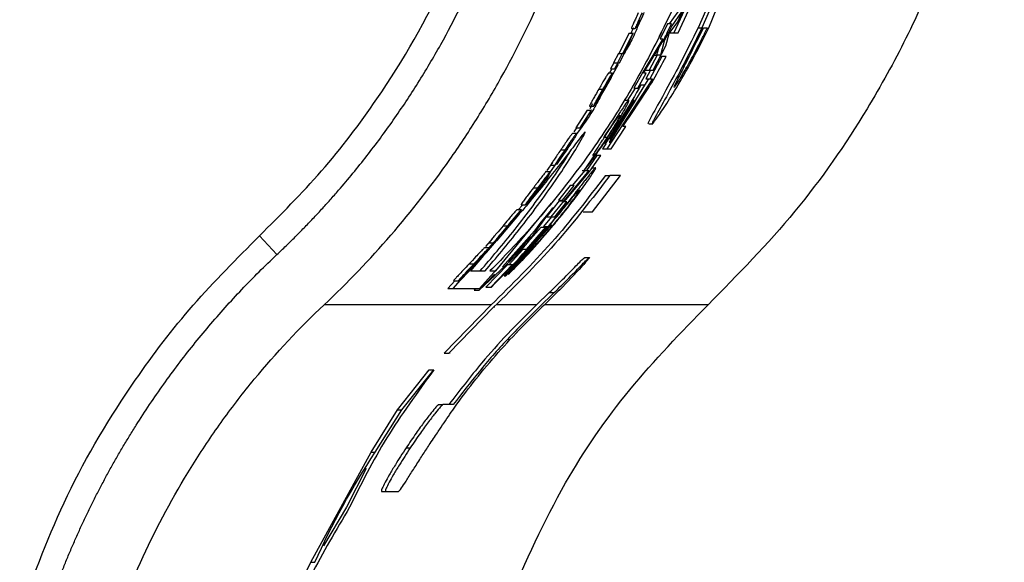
# Paper-space layout '1012-790 Hybird 2way' of a CAD drawing. Header units: millimetres. Extents: x 51 to 2966, y 67 to 3970.
# Tile 54 of 110: x 1154 to 1212, y 3254 to 3286. Entities that reach past the tile are written whole.
import ezdxf

# ---------------------------------------------------------------- set-up
doc = ezdxf.new("R2010")
doc.units = ezdxf.units.MM

psp = doc.layouts.new('1012-790 Hybird 2way')

# ---------------------------------------------------------------- linework, layer by layer
at = {"color": 7, "linetype": 'Continuous', "lineweight": 25}
for p, q in [((1195.317, 3288.788), (1193.793, 3285.324)), ((1195.533, 3288.788), (1194.015, 3285.324)), ((1194.405, 3285.324), (1195.656, 3288.348)), ((1192.609, 3285.667), (1193.26, 3287.102)), ((1192.606, 3286.235), (1192.118, 3285.541)), ((1192.826, 3286.235), (1192.267, 3285.438)), ((1192.984, 3286.325), (1192.376, 3285.034)), ((1192.627, 3285.034), (1193.236, 3286.325)), ((1192.005, 3285.541), (1191.584, 3284.674)), ((1192.267, 3285.438), (1191.828, 3284.538)), ((1192.238, 3285.541), (1192.005, 3285.541)), ((1192.116, 3284.977), (1192.609, 3285.667)), ((1192.188, 3285.438), (1192.267, 3285.438)), ((1189.78, 3285.005), (1189.189, 3283.834)), ((1190.003, 3285.005), (1189.414, 3283.834)), ((1189.474, 3283.763), (1190.023, 3285.005)), ((1189.78, 3285.005), (1190.003, 3285.005)), ((1190.032, 3285.32), (1189.891, 3285.005)), ((1189.922, 3285.275), (1190.144, 3285.275)), ((1190.023, 3285.005), (1190.003, 3285.005)), ((1191.924, 3284.267), (1192.116, 3284.977)), ((1192.154, 3285.034), (1192.376, 3285.034)), ((1192.376, 3285.034), (1192.627, 3285.034)), ((1193.793, 3285.324), (1194.015, 3285.324)), ((1194.109, 3285.324), (1194.331, 3285.324)), ((1189.769, 3284.49), (1189.435, 3283.834)), ((1189.475, 3283.834), (1189.769, 3284.49)), ((1191.737, 3284.674), (1190.583, 3282.751)), ((1190.621, 3282.679), (1191.798, 3284.634)), ((1191.182, 3282.852), (1191.924, 3284.267)), ((1191.584, 3284.674), (1191.737, 3284.674)), ((1191.828, 3284.538), (1191.597, 3283.72)), ((1191.74, 3284.538), (1191.828, 3284.538)), ((1189.164, 3283.834), (1188.879, 3283.293)), ((1189.389, 3283.834), (1189.105, 3283.293)), ((1189.164, 3283.834), (1189.389, 3283.834)), ((1189.227, 3283.293), (1189.474, 3283.763)), ((1189.414, 3283.834), (1189.389, 3283.834)), ((1189.435, 3283.834), (1189.475, 3283.834)), ((1191.41, 3283.72), (1190.949, 3282.852)), ((1191.678, 3283.651), (1190.982, 3282.361)), ((1191.247, 3283.72), (1191.41, 3283.72)), ((1191.482, 3284.109), (1191.371, 3283.72)), ((1191.597, 3283.72), (1191.41, 3283.72)), ((1191.601, 3283.651), (1191.678, 3283.651)), ((1191.929, 3283.651), (1191.678, 3283.651)), ((1188.904, 3283.293), (1188.71, 3282.933)), ((1189.151, 3283.192), (1188.72, 3282.412)), ((1188.879, 3283.293), (1189.105, 3283.293)), ((1189.131, 3283.293), (1188.937, 3282.933)), ((1188.958, 3282.933), (1189.151, 3283.293)), ((1189.105, 3283.293), (1189.131, 3283.293)), ((1189.151, 3283.293), (1189.227, 3283.293)), ((1188.524, 3282.168), (1188.821, 3282.708)), ((1188.823, 3282.663), (1188.571, 3282.214)), ((1188.593, 3282.708), (1188.821, 3282.708)), ((1188.78, 3282.933), (1188.63, 3282.663)), ((1188.71, 3282.933), (1188.937, 3282.933)), ((1188.796, 3282.663), (1188.823, 3282.663)), ((1188.937, 3282.933), (1188.958, 3282.933)), ((1190.583, 3282.751), (1190.057, 3281.812)), ((1190.291, 3281.812), (1190.776, 3282.679)), ((1190.776, 3282.679), (1190.621, 3282.679)), ((1190.721, 3282.852), (1190.949, 3282.852)), ((1191.019, 3282.852), (1190.753, 3282.361)), ((1190.949, 3282.852), (1191.182, 3282.852)), ((1188.484, 3281.983), (1187.858, 3280.907)), ((1187.878, 3280.907), (1188.735, 3282.393)), ((1188.464, 3281.983), (1188.484, 3281.983)), ((1188.517, 3282.079), (1188.484, 3281.983)), ((1188.55, 3282.214), (1188.571, 3282.214)), ((1188.674, 3278.69), (1190.7, 3281.985)), ((1191.144, 3282.361), (1189.397, 3279.694)), ((1190.388, 3281.985), (1190.467, 3281.985)), ((1190.7, 3281.985), (1190.467, 3281.985)), ((1190.915, 3282.361), (1190.668, 3281.985)), ((1190.753, 3282.361), (1190.982, 3282.361)), ((1190.982, 3282.361), (1191.144, 3282.361)), ((1188.024, 3281.757), (1188.255, 3281.757)), ((1188.291, 3281.787), (1188.337, 3281.787)), ((1190.129, 3281.812), (1189.7, 3281.118)), ((1190.057, 3281.812), (1190.291, 3281.812)), ((1187.661, 3280.907), (1187.505, 3280.624)), ((1187.858, 3280.907), (1187.878, 3280.907)), ((1188.423, 3278.603), (1190.004, 3281.118)), ((1190.158, 3281.118), (1188.635, 3278.69)), ((1190.067, 3281.118), (1188.659, 3278.863)), ((1189.536, 3281.118), (1189.768, 3281.118)), ((1190.004, 3281.118), (1190.067, 3281.118)), ((1190.104, 3281.118), (1190.158, 3281.118)), ((1187.34, 3280.547), (1186.692, 3279.511)), ((1187.575, 3280.547), (1186.929, 3279.511)), ((1187.34, 3280.547), (1187.575, 3280.547)), ((1187.485, 3280.772), (1187.719, 3280.772)), ((1187.598, 3280.547), (1187.575, 3280.547)), ((1189.397, 3279.694), (1188.486, 3278.304)), ((1190.92, 3279.746), (1191.157, 3279.746)), ((1186.514, 3279.196), (1186.752, 3279.196)), ((1186.731, 3279.511), (1186.573, 3279.284)), ((1186.692, 3279.511), (1186.929, 3279.511)), ((1186.929, 3279.511), (1186.953, 3279.511)), ((1188.738, 3278.304), (1189.585, 3279.595)), ((1189.585, 3279.595), (1189.42, 3279.595)), ((1188.428, 3278.582), (1188.245, 3278.304)), ((1188.357, 3278.978), (1188.518, 3278.978)), ((1188.383, 3278.603), (1188.423, 3278.603)), ((1188.635, 3278.69), (1188.674, 3278.69)), ((1188.659, 3278.863), (1188.695, 3278.863)), ((1185.938, 3277.935), (1185.565, 3277.395)), ((1185.813, 3278.237), (1186.055, 3278.237)), ((1186.066, 3278.252), (1186.127, 3278.252)), ((1188.245, 3278.304), (1188.486, 3278.304)), ((1188.486, 3278.304), (1188.738, 3278.304)), ((1185.338, 3277.507), (1185.012, 3277.038)), ((1185.476, 3277.35), (1185.033, 3276.71)), ((1185.235, 3277.35), (1185.481, 3277.35)), ((1187.76, 3277.909), (1187.161, 3277.042)), ((1187.913, 3277.909), (1187.302, 3277.042)), ((1187.509, 3277.005), (1188.146, 3277.909)), ((1187.687, 3277.909), (1187.76, 3277.909)), ((1188.146, 3277.909), (1187.913, 3277.909)), ((1184.824, 3276.449), (1185.216, 3276.989)), ((1185.21, 3276.944), (1184.879, 3276.495)), ((1184.969, 3276.989), (1185.216, 3276.989)), ((1185.075, 3276.674), (1185.21, 3276.944)), ((1185.183, 3276.944), (1185.21, 3276.944)), ((1187.454, 3277.042), (1185.986, 3275.286)), ((1186.012, 3275.221), (1187.509, 3277.005)), ((1187.208, 3277.042), (1186.479, 3276.175)), ((1187.061, 3277.042), (1187.161, 3277.042)), ((1187.161, 3277.042), (1187.302, 3277.042)), ((1187.302, 3277.042), (1187.454, 3277.042)), ((1187.645, 3277.198), (1187.844, 3277.198)), ((1184.751, 3276.264), (1183.928, 3275.188)), ((1183.949, 3275.188), (1185.075, 3276.674)), ((1184.731, 3276.264), (1184.751, 3276.264)), ((1184.801, 3276.36), (1184.751, 3276.264)), ((1184.858, 3276.495), (1184.879, 3276.495)), ((1187.658, 3274.631), (1189.276, 3276.74)), ((1188.409, 3276.74), (1188.657, 3276.74)), ((1189.276, 3276.74), (1188.657, 3276.74)), ((1184.559, 3275.893), (1183.856, 3275.066)), ((1184.231, 3276.038), (1184.481, 3276.038)), ((1184.523, 3276.068), (1184.569, 3276.068)), ((1186.355, 3276.175), (1185.692, 3275.307)), ((1185.925, 3275.307), (1186.588, 3276.175)), ((1186.588, 3276.175), (1186.355, 3276.175)), ((1182.05, 3271.207), (1185.273, 3275.148)), ((1183.928, 3275.188), (1183.949, 3275.188)), ((1185.732, 3275.286), (1184.982, 3274.354)), ((1185.986, 3275.286), (1185.241, 3274.354)), ((1185.474, 3274.354), (1186.168, 3275.221)), ((1185.692, 3275.307), (1185.925, 3275.307)), ((1185.732, 3275.286), (1185.986, 3275.286)), ((1186.168, 3275.221), (1186.012, 3275.221)), ((1183.104, 3274.243), (1183.539, 3274.783)), ((1183.53, 3274.738), (1183.163, 3274.289)), ((1183.283, 3274.783), (1183.539, 3274.783)), ((1183.604, 3275.053), (1183.322, 3274.738)), ((1183.373, 3274.468), (1183.53, 3274.738)), ((1183.503, 3274.738), (1183.53, 3274.738)), ((1183.509, 3275.053), (1183.764, 3275.053)), ((1183.898, 3272.86), (1185.35, 3274.874)), ((1185.35, 3274.874), (1184.605, 3273.959)), ((1187.113, 3274.631), (1187.658, 3274.631)), ((1183.016, 3274.058), (1182.101, 3272.982)), ((1182.121, 3272.982), (1183.373, 3274.468)), ((1183.074, 3274.154), (1183.016, 3274.058)), ((1183.142, 3274.289), (1183.163, 3274.289)), ((1184.605, 3273.959), (1184.298, 3273.534)), ((1185.282, 3274.354), (1184.817, 3273.795)), ((1184.982, 3274.354), (1185.241, 3274.354)), ((1185.241, 3274.354), (1185.474, 3274.354)), ((1184.298, 3273.534), (1182.425, 3271.44)), ((1182.466, 3273.832), (1182.727, 3273.832)), ((1182.771, 3273.862), (1182.817, 3273.862)), ((1185.245, 3273.879), (1183.801, 3272.219)), ((1184.931, 3273.746), (1183.802, 3272.446)), ((1184.669, 3273.746), (1183.913, 3272.882)), ((1183.974, 3272.418), (1185.287, 3273.879)), ((1184.669, 3273.746), (1184.931, 3273.746)), ((1184.817, 3273.795), (1185.079, 3273.795)), ((1184.971, 3273.746), (1184.931, 3273.746)), ((1185.287, 3273.879), (1185.245, 3273.879)), ((1168.317, 3273.24), (1169.334, 3272.159)), ((1181.858, 3273.1), (1181.442, 3272.636)), ((1182.291, 3273.229), (1181.475, 3272.271)), ((1181.947, 3272.897), (1181.621, 3272.531)), ((1181.658, 3272.847), (1181.925, 3272.847)), ((1182.101, 3272.982), (1182.121, 3272.982)), ((1184.06, 3273.21), (1182.769, 3271.767)), ((1183.239, 3272.123), (1183.898, 3272.86)), ((1183.514, 3272.489), (1184.06, 3273.21)), ((1180.086, 3270.775), (1181.481, 3272.261)), ((1181.191, 3272.036), (1181.676, 3272.577)), ((1181.662, 3272.531), (1181.254, 3272.083)), ((1181.408, 3272.577), (1181.676, 3272.577)), ((1181.481, 3272.261), (1181.662, 3272.531)), ((1181.635, 3272.531), (1181.662, 3272.531)), ((1182.635, 3270.928), (1183.795, 3272.219)), ((1182.769, 3271.767), (1183.514, 3272.489)), ((1183.961, 3272.311), (1182.769, 3271.021)), ((1183.608, 3272.446), (1182.814, 3271.578)), ((1183.415, 3272.489), (1183.514, 3272.489)), ((1183.527, 3272.446), (1183.608, 3272.446)), ((1183.755, 3272.7), (1183.533, 3272.446)), ((1183.802, 3272.446), (1183.608, 3272.446)), ((1183.801, 3272.219), (1183.768, 3272.219)), ((1181.086, 3271.851), (1180.066, 3270.775)), ((1181.328, 3272.098), (1180.569, 3271.207)), ((1180.802, 3271.656), (1180.868, 3271.656)), ((1181.071, 3270.104), (1183.239, 3272.123)), ((1181.153, 3271.948), (1181.086, 3271.851)), ((1181.233, 3272.083), (1181.254, 3272.083)), ((1187.203, 3271.989), (1187.475, 3271.989)), ((1180.502, 3271.625), (1180.776, 3271.625)), ((1180.569, 3271.207), (1181.417, 3271.207)), ((1181.092, 3270.191), (1182.108, 3271.314)), ((1182.733, 3271.578), (1181.466, 3270.278)), ((1181.702, 3271.207), (1182.05, 3271.207)), ((1183.007, 3271.578), (1181.75, 3270.278)), ((1182.654, 3271.578), (1182.814, 3271.578)), ((1182.814, 3271.578), (1183.007, 3271.578)), ((1179.658, 3270.64), (1179.256, 3270.191)), ((1180.268, 3271.009), (1179.54, 3270.191)), ((1179.595, 3270.64), (1179.876, 3270.64)), ((1180.066, 3270.775), (1180.086, 3270.775)), ((1181.968, 3271.015), (1181.071, 3270.104)), ((1182.534, 3270.928), (1182.635, 3270.928)), ((1179.256, 3270.191), (1179.54, 3270.191)), ((1179.54, 3270.191), (1181.092, 3270.191)), ((1180.872, 3270.191), (1180.786, 3270.104)), ((1180.786, 3270.104), (1181.071, 3270.104)), ((1181.466, 3270.278), (1181.75, 3270.278)), ((1181.75, 3270.278), (1181.789, 3270.278)), ((1184.415, 3269.245), (1185.149, 3269.952)), ((1184.554, 3269.099), (1185.435, 3269.952)), ((1185.149, 3269.952), (1185.435, 3269.952)), ((1181.777, 3269.245), (1172.074, 3269.245)), ((1179.041, 3266.449), (1181.777, 3269.245)), ((1179.311, 3266.449), (1181.914, 3269.099)), ((1181.988, 3269.099), (1181.914, 3269.099)), ((1184.853, 3269.231), (1184.716, 3269.099)), ((1179.041, 3266.449), (1179.311, 3266.449)), ((1179.385, 3266.449), (1179.311, 3266.449)), ((1176.336, 3263.155), (1178.182, 3265.467)), ((1176.586, 3263.155), (1178.445, 3265.467)), ((1178.182, 3265.467), (1178.445, 3265.467)), ((1174.806, 3260.692), (1176.336, 3263.155)), ((1175.045, 3260.692), (1176.586, 3263.155)), ((1176.336, 3263.155), (1176.586, 3263.155)), ((1178.725, 3263.456), (1178.977, 3263.456)), ((1179.575, 3263.456), (1178.977, 3263.456)), ((1176.84, 3260.951), (1177.081, 3260.951)), ((1171.312, 3254.306), (1174.806, 3260.692)), ((1174.806, 3260.692), (1175.045, 3260.692)), ((1174.513, 3259.744), (1173.375, 3257.499)), ((1175.407, 3258.412), (1175.638, 3258.412)), ((1175.638, 3258.412), (1176.396, 3258.412)), ((1173.375, 3257.499), (1172.047, 3255.254)), ((1170.095, 3251.843), (1171.312, 3254.306)), ((1171.312, 3254.306), (1171.531, 3254.306))]:
    psp.add_line(p, q, dxfattribs=at)
at = {"color": 8, "linetype": 'Continuous', "lineweight": 25}
for p, q in [((1184.415, 3269.245), (1182.122, 3269.245)), ((1194.368, 3269.245), (1184.867, 3269.245))]:
    psp.add_line(p, q, dxfattribs=at)
at = {"color": 7, "linetype": 'Continuous', "lineweight": 25}
for points, knots in [([(1168.317, 3273.24), (1169.547, 3274.471), (1172.021, 3276.946), (1175.797, 3281.904), (1178.738, 3287.025), (1180.857, 3292.132), (1182.352, 3296.855), (1183.538, 3302.497), (1183.705, 3306.838), (1183.79, 3309.027)], [0, 0, 0, 0, 0.130144, 0.26178, 0.46544, 0.570317, 0.675196, 0.836166, 1, 1, 1, 1]), ([(1169.334, 3272.159), (1169.513, 3272.328), (1169.87, 3272.667), (1170.396, 3273.184), (1170.915, 3273.71), (1171.427, 3274.243), (1171.931, 3274.784), (1172.428, 3275.333), (1173.324, 3276.351), (1174.575, 3277.872), (1176.114, 3279.949), (1177.544, 3282.105), (1179.296, 3285.062), (1181.199, 3288.909), (1182.699, 3292.931), (1183.653, 3296.234), (1184.243, 3298.752), (1184.702, 3301.296), (1184.976, 3303.433), (1185.131, 3305.152), (1185.213, 3306.443), (1185.265, 3307.735), (1185.271, 3308.597), (1185.274, 3309.027)], [0, 0, 0, 0, 0.017873, 0.035749, 0.053633, 0.071528, 0.089437, 0.107365, 0.125316, 0.18793, 0.250404, 0.312996, 0.375761, 0.500001, 0.624256, 0.687015, 0.749628, 0.812078, 0.874693, 0.906085, 0.937419, 0.968718, 1, 1, 1, 1]), ([(1172.074, 3269.245), (1173.433, 3270.522), (1174.729, 3271.873), (1177.166, 3274.688), (1178.309, 3276.152), (1179.911, 3278.436), (1180.425, 3279.212), (1181.417, 3280.792), (1181.893, 3281.596), (1183.251, 3284.028), (1184.068, 3285.685), (1185.529, 3289.068), (1186.172, 3290.794), (1187.008, 3293.434), (1187.265, 3294.323), (1187.734, 3296.118), (1187.947, 3297.025), (1188.516, 3299.767), (1188.799, 3301.606), (1189.178, 3305.302), (1189.274, 3307.159), (1189.274, 3309.027)], [0, 0, 0, 0, 0.125, 0.125, 0.25, 0.25, 0.3125, 0.3125, 0.375, 0.375, 0.5, 0.5, 0.625, 0.625, 0.6875, 0.6875, 0.75, 0.75, 0.875, 0.875, 1, 1, 1, 1]), ([(1191.535, 3284.814), (1191.917, 3285.572), (1193.001, 3287.727), (1194.393, 3291.459), (1195.885, 3296.55), (1196.994, 3302.423), (1197.149, 3306.815), (1197.226, 3309.027)], [0, 0, 0, 0, 0.101476, 0.288288, 0.475103, 0.735649, 1, 1, 1, 1]), ([(1211.568, 3309.027), (1211.51, 3307.13), (1211.395, 3303.313), (1210.529, 3298.04), (1209.304, 3293.247), (1207.798, 3288.914), (1205.915, 3284.682), (1203.231, 3279.833), (1199.539, 3274.504), (1196.102, 3271.008), (1194.368, 3269.245)], [0, 0, 0, 0, 0.127758, 0.256927, 0.358798, 0.460669, 0.565498, 0.670329, 0.833667, 1, 1, 1, 1]), ([(1190.315, 3286.185), (1190.258, 3286.061), (1190.159, 3285.846), (1190.037, 3285.576), (1189.961, 3285.399), (1189.919, 3285.292), (1189.921, 3285.28), (1189.922, 3285.275)], [0, 0, 0, 0, 0.2485957, 0.4335281, 0.6186935, 0.8067518, 1, 1, 1, 1]), ([(1190.535, 3286.185), (1190.478, 3286.061), (1190.379, 3285.845), (1190.259, 3285.576), (1190.182, 3285.399), (1190.141, 3285.292), (1190.143, 3285.28), (1190.144, 3285.275)], [0, 0, 0, 0, 0.248691, 0.43355, 0.618611, 0.806727, 1, 1, 1, 1]), ([(1190.22, 3285.32), (1190.228, 3285.329), (1190.245, 3285.346), (1190.327, 3285.498), (1190.434, 3285.711), (1190.551, 3285.954), (1190.626, 3286.116), (1190.662, 3286.196)], [0, 0, 0, 0, 0.218083, 0.437595, 0.638688, 0.822092, 1, 1, 1, 1]), ([(1190.36, 3285.565), (1190.227, 3285.248), (1189.978, 3284.653), (1189.656, 3284.095), (1189.505, 3283.835)], [0, 0, 0, 0, 0.533931, 1, 1, 1, 1]), ([(1190.144, 3285.275), (1190.152, 3285.283), (1190.166, 3285.297), (1190.239, 3285.428), (1190.32, 3285.589), (1190.379, 3285.709), (1190.404, 3285.759)], [0, 0, 0, 0, 0.342888, 0.585392, 0.827956, 1, 1, 1, 1]), ([(1190.404, 3285.759), (1190.362, 3285.666), (1190.291, 3285.508), (1190.232, 3285.367), (1190.217, 3285.323), (1190.22, 3285.32), (1190.22, 3285.32)], [0, 0, 0, 0, 0.378846, 0.639494, 0.900296, 1, 1, 1, 1]), ([(1191.66, 3285.035), (1191.083, 3283.925), (1189.906, 3281.659), (1187.787, 3278.377), (1185.428, 3275.243), (1183.34, 3272.868), (1182.106, 3271.616), (1181.702, 3271.207)], [0, 0, 0, 0, 0.18844, 0.384416, 0.628197, 0.878398, 1, 1, 1, 1]), ([(1193.793, 3285.324), (1193.451, 3284.63), (1192.765, 3283.242), (1191.783, 3281.439), (1191.11, 3280.235), (1190.834, 3279.717), (1190.905, 3279.784), (1190.92, 3279.799)], [0, 0, 0, 0, 0.249229, 0.498703, 0.737418, 0.943274, 1, 1, 1, 1]), ([(1194.015, 3285.324), (1193.674, 3284.63), (1192.992, 3283.242), (1192.021, 3281.451), (1191.327, 3280.207), (1191.062, 3279.684), (1191.183, 3279.779), (1191.585, 3280.333), (1192.232, 3281.327), (1193.106, 3282.795), (1193.872, 3284.227), (1194.302, 3285.112), (1194.405, 3285.324)], [0, 0, 0, 0, 0.123661, 0.247444, 0.365929, 0.46825, 0.556468, 0.64208, 0.735219, 0.841862, 0.962125, 1, 1, 1, 1]), ([(1194.089, 3285.324), (1193.881, 3284.896), (1193.466, 3284.041), (1192.896, 3282.922), (1192.516, 3282.172), (1192.361, 3281.843), (1192.402, 3281.882), (1192.411, 3281.892)], [0, 0, 0, 0, 0.2475953, 0.4955665, 0.7300062, 0.9351236, 1, 1, 1, 1]), ([(1192.451, 3281.921), (1192.482, 3281.962), (1192.523, 3282.022), (1192.623, 3282.175), (1192.682, 3282.269), (1192.814, 3282.484), (1192.887, 3282.605), (1193.043, 3282.873), (1193.127, 3283.019), (1193.3, 3283.326), (1193.39, 3283.488), (1193.574, 3283.829), (1193.669, 3284.007), (1193.858, 3284.369), (1193.952, 3284.555), (1194.142, 3284.935), (1194.238, 3285.129), (1194.331, 3285.324)], [0, 0, 0, 0, 0.125, 0.125, 0.25, 0.25, 0.375, 0.375, 0.5, 0.5, 0.625, 0.625, 0.75, 0.75, 0.875, 0.875, 1, 1, 1, 1]), ([(1193.546, 3284.214), (1193.67, 3284.45), (1193.86, 3284.809), (1194.046, 3285.193), (1194.109, 3285.324)], [0, 0, 0, 0, 0.65792, 1, 1, 1, 1]), ([(1188.593, 3282.708), (1188.572, 3282.68), (1188.537, 3282.632), (1188.411, 3282.424), (1188.266, 3282.176), (1188.131, 3281.942), (1188.048, 3281.799), (1188.024, 3281.757)], [0, 0, 0, 0, 0.285125, 0.487606, 0.689449, 0.908587, 1, 1, 1, 1]), ([(1188.821, 3282.708), (1188.8, 3282.68), (1188.765, 3282.632), (1188.64, 3282.424), (1188.496, 3282.176), (1188.361, 3281.942), (1188.279, 3281.799), (1188.255, 3281.757)], [0, 0, 0, 0, 0.285313, 0.48784, 0.68973, 0.908737, 1, 1, 1, 1]), ([(1188.28, 3281.767), (1188.303, 3281.807), (1188.353, 3281.894), (1188.419, 3282.006), (1188.477, 3282.101), (1188.51, 3282.151), (1188.52, 3282.163), (1188.524, 3282.168)], [0, 0, 0, 0, 0.184701, 0.399159, 0.609938, 0.844521, 1, 1, 1, 1]), ([(1188.297, 3281.685), (1188.324, 3281.732), (1188.376, 3281.823), (1188.45, 3281.957), (1188.495, 3282.038), (1188.517, 3282.079)], [0, 0, 0, 0, 0.338945, 0.66461, 1, 1, 1, 1]), ([(1188.571, 3282.214), (1188.542, 3282.158), (1188.495, 3282.071), (1188.411, 3281.918), (1188.362, 3281.832), (1188.337, 3281.787)], [0, 0, 0, 0, 0.458437, 0.721079, 1, 1, 1, 1]), ([(1188.143, 3281.366), (1187.993, 3281.081), (1187.591, 3280.318), (1187.077, 3279.626), (1186.755, 3279.192)], [0, 0, 0, 0, 0.3745414, 1, 1, 1, 1]), ([(1188.024, 3281.757), (1187.961, 3281.647), (1187.845, 3281.447), (1187.694, 3281.181), (1187.576, 3280.967), (1187.49, 3280.803), (1187.487, 3280.782), (1187.485, 3280.772)], [0, 0, 0, 0, 0.2038715, 0.3707053, 0.5375335, 0.7849808, 1, 1, 1, 1]), ([(1188.255, 3281.757), (1188.192, 3281.647), (1188.077, 3281.446), (1187.927, 3281.181), (1187.809, 3280.967), (1187.723, 3280.803), (1187.72, 3280.782), (1187.719, 3280.772)], [0, 0, 0, 0, 0.203988, 0.37065, 0.537276, 0.784995, 1, 1, 1, 1]), ([(1187.936, 3281.083), (1187.985, 3281.162), (1188.085, 3281.323), (1188.217, 3281.547), (1188.287, 3281.668), (1188.297, 3281.685)], [0, 0, 0, 0, 0.449078, 0.9231, 1, 1, 1, 1]), ([(1188.066, 3281.357), (1188.064, 3281.361), (1188.062, 3281.367), (1188.101, 3281.445), (1188.156, 3281.549), (1188.22, 3281.663), (1188.261, 3281.735), (1188.28, 3281.767)], [0, 0, 0, 0, 0.33271, 0.530656, 0.729939, 0.877727, 1, 1, 1, 1]), ([(1188.337, 3281.787), (1188.308, 3281.737), (1188.254, 3281.643), (1188.18, 3281.521), (1188.124, 3281.432), (1188.08, 3281.367), (1188.071, 3281.361), (1188.066, 3281.357)], [0, 0, 0, 0, 0.18686, 0.356015, 0.524728, 0.698364, 1, 1, 1, 1]), ([(1187.719, 3280.772), (1187.724, 3280.775), (1187.736, 3280.783), (1187.802, 3280.873), (1187.894, 3281.017), (1187.936, 3281.083)], [0, 0, 0, 0, 0.244334, 0.651356, 1, 1, 1, 1]), ([(1189.768, 3281.118), (1189.757, 3281.112), (1189.735, 3281.102), (1189.627, 3280.969), (1189.46, 3280.725), (1189.303, 3280.489), (1189.286, 3280.463)], [0, 0, 0, 0, 0.246258, 0.493031, 0.945216, 1, 1, 1, 1]), ([(1189.464, 3280.458), (1189.527, 3280.572), (1189.7, 3280.888), (1189.785, 3281.089), (1189.773, 3281.109), (1189.768, 3281.118)], [0, 0, 0, 0, 0.249432, 0.692873, 1, 1, 1, 1]), ([(1189.286, 3280.463), (1189.167, 3280.282), (1188.94, 3279.934), (1188.573, 3279.369), (1188.371, 3279.06), (1188.32, 3278.981)], [0, 0, 0, 0, 0.447451, 0.858697, 1, 1, 1, 1]), ([(1188.386, 3279.022), (1188.47, 3279.151), (1188.632, 3279.398), (1188.842, 3279.716), (1189.024, 3279.986), (1189.196, 3280.225), (1189.227, 3280.24), (1189.248, 3280.251)], [0, 0, 0, 0, 0.148379, 0.283135, 0.417301, 0.606492, 1, 1, 1, 1]), ([(1188.516, 3278.916), (1188.664, 3279.143), (1188.937, 3279.566), (1189.264, 3280.105), (1189.403, 3280.35), (1189.464, 3280.458)], [0, 0, 0, 0, 0.3924245, 0.7300557, 1, 1, 1, 1]), ([(1189.248, 3280.251), (1189.252, 3280.244), (1189.261, 3280.232), (1189.207, 3280.108), (1189.059, 3279.844), (1188.868, 3279.525), (1188.672, 3279.214), (1188.554, 3279.033), (1188.518, 3278.978)], [0, 0, 0, 0, 0.2392212, 0.4798606, 0.6335958, 0.787462, 0.9357866, 1, 1, 1, 1]), ([(1187.064, 3279.081), (1186.861, 3278.816), (1186.433, 3278.257), (1185.594, 3277.167), (1184.905, 3276.318), (1184.559, 3275.893)], [0, 0, 0, 0, 0.31007, 0.653934, 1, 1, 1, 1]), ([(1186.514, 3279.196), (1186.504, 3279.191), (1186.485, 3279.182), (1186.406, 3279.087), (1186.259, 3278.883), (1186.081, 3278.627), (1185.92, 3278.394), (1185.832, 3278.264), (1185.813, 3278.237)], [0, 0, 0, 0, 0.23579, 0.473085, 0.636649, 0.800318, 0.957879, 1, 1, 1, 1]), ([(1186.752, 3279.196), (1186.743, 3279.191), (1186.724, 3279.182), (1186.645, 3279.087), (1186.498, 3278.883), (1186.321, 3278.628), (1186.162, 3278.394), (1186.074, 3278.264), (1186.055, 3278.237)], [0, 0, 0, 0, 0.235929, 0.473367, 0.636883, 0.800502, 0.957934, 1, 1, 1, 1]), ([(1186.141, 3278.182), (1186.214, 3278.291), (1186.354, 3278.499), (1186.528, 3278.771), (1186.658, 3278.982), (1186.754, 3279.156), (1186.763, 3279.193), (1186.753, 3279.195), (1186.752, 3279.196)], [0, 0, 0, 0, 0.162713, 0.30811, 0.453003, 0.613684, 0.94785, 1, 1, 1, 1]), ([(1187.082, 3278.943), (1187.15, 3279.073), (1187.288, 3279.333), (1187.194, 3279.246), (1187.083, 3279.105), (1187.064, 3279.081)], [0, 0, 0, 0, 0.451611, 0.903457, 1, 1, 1, 1]), ([(1181.417, 3271.207), (1182.059, 3271.962), (1183.295, 3273.416), (1185.212, 3275.983), (1186.467, 3277.887), (1186.876, 3278.588), (1187.082, 3278.943)], [0, 0, 0, 0, 0.350005, 0.673897, 0.835332, 1, 1, 1, 1]), ([(1186.348, 3278.61), (1186.341, 3278.606), (1186.33, 3278.598), (1186.262, 3278.507), (1186.187, 3278.401), (1186.117, 3278.299), (1186.08, 3278.245), (1186.068, 3278.228)], [0, 0, 0, 0, 0.349953, 0.563987, 0.778597, 0.927655, 1, 1, 1, 1]), ([(1186.085, 3278.162), (1186.13, 3278.229), (1186.219, 3278.361), (1186.331, 3278.534), (1186.383, 3278.617), (1186.407, 3278.655)], [0, 0, 0, 0, 0.351977, 0.703082, 1, 1, 1, 1]), ([(1186.127, 3278.252), (1186.158, 3278.299), (1186.219, 3278.389), (1186.287, 3278.495), (1186.334, 3278.573), (1186.351, 3278.606), (1186.349, 3278.609), (1186.348, 3278.61)], [0, 0, 0, 0, 0.210055, 0.403508, 0.575158, 0.820745, 1, 1, 1, 1]), ([(1186.407, 3278.655), (1186.406, 3278.649), (1186.405, 3278.638), (1186.388, 3278.599), (1186.353, 3278.536), (1186.296, 3278.445), (1186.234, 3278.348), (1186.185, 3278.275), (1186.159, 3278.237), (1186.156, 3278.232)], [0, 0, 0, 0, 0.241395, 0.483162, 0.65455, 0.781873, 0.883946, 0.985979, 1, 1, 1, 1]), ([(1187.6, 3277.596), (1187.719, 3277.76), (1187.97, 3278.104), (1188.306, 3278.597), (1188.488, 3278.873), (1188.516, 3278.916)], [0, 0, 0, 0, 0.433836, 0.911357, 1, 1, 1, 1]), ([(1187.687, 3277.909), (1187.704, 3277.942), (1187.739, 3278.008), (1187.847, 3278.188), (1188.019, 3278.459), (1188.208, 3278.749), (1188.335, 3278.943), (1188.386, 3279.022)], [0, 0, 0, 0, 0.233971, 0.469457, 0.667384, 0.865874, 1, 1, 1, 1]), ([(1188.518, 3278.978), (1188.424, 3278.837), (1188.239, 3278.559), (1188.004, 3278.225), (1187.841, 3278.005), (1187.787, 3277.941), (1187.76, 3277.909)], [0, 0, 0, 0, 0.269218, 0.532566, 0.764014, 1, 1, 1, 1]), ([(1181.14, 3271.207), (1181.788, 3271.963), (1183.037, 3273.421), (1184.944, 3275.963), (1186.044, 3277.608), (1186.337, 3278.101), (1186.418, 3278.238)], [0, 0, 0, 0, 0.389835, 0.751007, 0.931025, 1, 1, 1, 1]), ([(1185.813, 3278.237), (1185.744, 3278.136), (1185.612, 3277.942), (1185.438, 3277.684), (1185.31, 3277.489), (1185.235, 3277.368), (1185.235, 3277.356), (1185.235, 3277.35)], [0, 0, 0, 0, 0.205197, 0.395773, 0.585962, 0.775854, 1, 1, 1, 1]), ([(1186.055, 3278.237), (1185.987, 3278.136), (1185.855, 3277.941), (1185.682, 3277.684), (1185.554, 3277.489), (1185.48, 3277.368), (1185.481, 3277.356), (1185.481, 3277.35)], [0, 0, 0, 0, 0.205358, 0.395691, 0.585601, 0.775516, 1, 1, 1, 1]), ([(1185.481, 3277.35), (1185.484, 3277.35), (1185.488, 3277.353), (1185.504, 3277.369), (1185.515, 3277.381), (1185.557, 3277.43), (1185.601, 3277.486), (1185.684, 3277.598), (1185.715, 3277.638), (1185.78, 3277.727), (1185.815, 3277.776), (1185.888, 3277.879), (1185.926, 3277.933), (1186.005, 3278.046), (1186.045, 3278.104), (1186.085, 3278.162)], [0, 0, 0, 0, 0.125, 0.125, 0.25, 0.25, 0.5, 0.5, 0.625, 0.625, 0.75, 0.75, 0.875, 0.875, 1, 1, 1, 1]), ([(1185.565, 3277.395), (1185.593, 3277.427), (1185.638, 3277.478), (1185.789, 3277.68), (1185.943, 3277.895), (1186.066, 3278.072), (1186.132, 3278.17), (1186.141, 3278.182)], [0, 0, 0, 0, 0.346732, 0.54836, 0.749679, 0.968637, 1, 1, 1, 1]), ([(1186.068, 3278.228), (1186.038, 3278.184), (1185.982, 3278.101), (1185.918, 3278.003), (1185.871, 3277.928), (1185.854, 3277.895), (1185.856, 3277.892), (1185.857, 3277.89)], [0, 0, 0, 0, 0.194702, 0.370067, 0.528872, 0.773869, 1, 1, 1, 1]), ([(1185.857, 3277.89), (1185.861, 3277.892), (1185.869, 3277.896), (1185.903, 3277.937), (1185.965, 3278.019), (1186.035, 3278.119), (1186.093, 3278.203), (1186.123, 3278.247), (1186.127, 3278.252)], [0, 0, 0, 0, 0.237818, 0.477204, 0.645784, 0.814521, 0.977197, 1, 1, 1, 1]), ([(1186.156, 3278.232), (1186.127, 3278.19), (1186.079, 3278.119), (1186.02, 3278.038), (1185.975, 3277.977), (1185.951, 3277.947), (1185.941, 3277.938), (1185.938, 3277.935)], [0, 0, 0, 0, 0.249861, 0.416331, 0.582026, 0.865722, 1, 1, 1, 1]), ([(1187.161, 3277.042), (1187.204, 3277.091), (1187.289, 3277.19), (1187.453, 3277.399), (1187.572, 3277.559), (1187.6, 3277.596)], [0, 0, 0, 0, 0.433578, 0.869819, 1, 1, 1, 1]), ([(1184.969, 3276.989), (1184.96, 3276.98), (1184.95, 3276.969), (1184.921, 3276.936), (1184.903, 3276.915), (1184.838, 3276.835), (1184.78, 3276.76), (1184.642, 3276.58), (1184.564, 3276.477), (1184.442, 3276.317), (1184.4, 3276.262), (1184.316, 3276.151), (1184.273, 3276.094), (1184.231, 3276.038)], [0, 0, 0, 0, 0.125, 0.125, 0.25, 0.25, 0.5, 0.5, 0.75, 0.75, 0.875, 0.875, 1, 1, 1, 1]), ([(1185.216, 3276.989), (1185.19, 3276.961), (1185.146, 3276.912), (1184.987, 3276.707), (1184.803, 3276.465), (1184.627, 3276.232), (1184.516, 3276.084), (1184.481, 3276.038)], [0, 0, 0, 0, 0.272742, 0.471505, 0.669246, 0.896618, 1, 1, 1, 1]), ([(1187.844, 3277.198), (1187.838, 3277.196), (1187.831, 3277.193), (1187.807, 3277.172), (1187.791, 3277.157), (1187.732, 3277.093), (1187.674, 3277.025), (1187.534, 3276.854), (1187.45, 3276.75), (1187.298, 3276.557), (1187.241, 3276.485), (1187.123, 3276.335), (1187.06, 3276.254), (1186.929, 3276.087), (1186.861, 3276.001), (1186.719, 3275.819), (1186.644, 3275.725), (1186.416, 3275.436), (1186.259, 3275.238), (1185.935, 3274.834), (1185.767, 3274.627), (1185.511, 3274.315), (1185.425, 3274.211), (1185.253, 3274.003), (1185.166, 3273.899), (1185.079, 3273.795)], [0, 0, 0, 0, 0.0625, 0.0625, 0.125, 0.125, 0.25, 0.25, 0.375, 0.375, 0.4375, 0.4375, 0.5, 0.5, 0.5625, 0.5625, 0.625, 0.625, 0.75, 0.75, 0.875, 0.875, 0.9375, 0.9375, 1, 1, 1, 1]), ([(1186.679, 3275.475), (1186.898, 3275.772), (1187.34, 3276.368), (1187.722, 3276.945), (1187.854, 3277.175), (1187.847, 3277.192), (1187.844, 3277.198)], [0, 0, 0, 0, 0.299011, 0.600939, 0.858397, 1, 1, 1, 1]), ([(1188.409, 3276.74), (1187.394, 3275.421), (1185.355, 3272.77), (1182.973, 3270.423), (1181.777, 3269.245)], [0, 0, 0, 0, 0.497902, 1, 1, 1, 1]), ([(1188.657, 3276.74), (1187.627, 3275.394), (1185.557, 3272.69), (1183.132, 3270.299), (1181.914, 3269.099)], [0, 0, 0, 0, 0.497837, 1, 1, 1, 1]), ([(1184.508, 3276.049), (1184.547, 3276.099), (1184.621, 3276.198), (1184.717, 3276.321), (1184.787, 3276.409), (1184.814, 3276.438), (1184.823, 3276.447), (1184.824, 3276.449)], [0, 0, 0, 0, 0.24544, 0.4747, 0.718259, 0.943369, 1, 1, 1, 1]), ([(1184.511, 3275.966), (1184.536, 3276), (1184.562, 3276.034), (1184.612, 3276.102), (1184.637, 3276.136), (1184.711, 3276.235), (1184.757, 3276.298), (1184.801, 3276.36)], [0, 0, 0, 0, 0.25, 0.25, 0.5, 0.5, 1, 1, 1, 1]), ([(1184.879, 3276.495), (1184.857, 3276.464), (1184.8, 3276.382), (1184.692, 3276.234), (1184.606, 3276.118), (1184.569, 3276.068)], [0, 0, 0, 0, 0.260925, 0.68634, 1, 1, 1, 1]), ([(1184.231, 3276.038), (1184.118, 3275.89), (1183.934, 3275.648), (1183.707, 3275.346), (1183.565, 3275.15), (1183.505, 3275.06), (1183.508, 3275.055), (1183.509, 3275.053)], [0, 0, 0, 0, 0.284558, 0.464006, 0.68847, 0.923337, 1, 1, 1, 1]), ([(1184.481, 3276.038), (1184.37, 3275.89), (1184.187, 3275.648), (1183.962, 3275.347), (1183.821, 3275.151), (1183.761, 3275.06), (1183.763, 3275.055), (1183.764, 3275.053)], [0, 0, 0, 0, 0.283529, 0.462617, 0.686307, 0.921219, 1, 1, 1, 1]), ([(1184.04, 3275.365), (1184.099, 3275.438), (1184.228, 3275.598), (1184.399, 3275.819), (1184.495, 3275.946), (1184.511, 3275.966)], [0, 0, 0, 0, 0.416423, 0.906858, 1, 1, 1, 1]), ([(1184.22, 3275.638), (1184.219, 3275.642), (1184.218, 3275.648), (1184.264, 3275.717), (1184.336, 3275.818), (1184.423, 3275.936), (1184.483, 3276.015), (1184.508, 3276.049)], [0, 0, 0, 0, 0.301513, 0.492769, 0.685204, 0.867755, 1, 1, 1, 1]), ([(1184.569, 3276.068), (1184.524, 3276.01), (1184.439, 3275.897), (1184.332, 3275.762), (1184.258, 3275.673), (1184.228, 3275.642), (1184.222, 3275.64), (1184.22, 3275.638)], [0, 0, 0, 0, 0.230067, 0.446406, 0.630165, 0.863736, 1, 1, 1, 1]), ([(1185.198, 3273.887), (1185.467, 3274.212), (1185.895, 3274.73), (1186.397, 3275.347), (1186.712, 3275.727), (1186.858, 3275.888), (1186.885, 3275.901), (1186.896, 3275.907)], [0, 0, 0, 0, 0.3003209, 0.4786718, 0.6580489, 0.8577509, 1, 1, 1, 1]), ([(1186.896, 3275.907), (1186.894, 3275.887), (1186.89, 3275.855), (1186.665, 3275.53), (1186.347, 3275.101), (1185.904, 3274.531), (1185.552, 3274.106), (1185.372, 3273.887)], [0, 0, 0, 0, 0.27007, 0.427871, 0.585748, 0.787002, 1, 1, 1, 1]), ([(1184.276, 3275.62), (1184.17, 3275.46), (1183.901, 3275.052), (1183.562, 3274.698), (1183.357, 3274.483)], [0, 0, 0, 0, 0.392277, 1, 1, 1, 1]), ([(1183.764, 3275.053), (1183.769, 3275.056), (1183.783, 3275.064), (1183.864, 3275.152), (1183.981, 3275.293), (1184.04, 3275.365)], [0, 0, 0, 0, 0.240048, 0.615191, 1, 1, 1, 1]), ([(1185.4, 3273.872), (1185.577, 3274.085), (1185.887, 3274.459), (1186.318, 3275.002), (1186.557, 3275.316), (1186.679, 3275.475)], [0, 0, 0, 0, 0.397121, 0.695569, 1, 1, 1, 1]), ([(1183.283, 3274.783), (1183.254, 3274.754), (1183.205, 3274.705), (1183.032, 3274.503), (1182.811, 3274.242), (1182.612, 3274.005), (1182.486, 3273.856), (1182.466, 3273.832)], [0, 0, 0, 0, 0.266341, 0.462749, 0.657996, 0.944782, 1, 1, 1, 1]), ([(1183.539, 3274.783), (1183.511, 3274.754), (1183.462, 3274.705), (1183.289, 3274.503), (1183.07, 3274.242), (1182.873, 3274.005), (1182.747, 3273.856), (1182.727, 3273.832)], [0, 0, 0, 0, 0.266717, 0.463297, 0.658707, 0.944664, 1, 1, 1, 1]), ([(1182.75, 3273.76), (1182.795, 3273.813), (1182.874, 3273.907), (1182.982, 3274.04), (1183.043, 3274.116), (1183.074, 3274.154)], [0, 0, 0, 0, 0.3923, 0.693105, 1, 1, 1, 1]), ([(1182.755, 3273.842), (1182.8, 3273.896), (1182.886, 3273.998), (1182.995, 3274.125), (1183.074, 3274.214), (1183.094, 3274.233), (1183.104, 3274.243)], [0, 0, 0, 0, 0.263929, 0.504345, 0.757103, 1, 1, 1, 1]), ([(1183.163, 3274.289), (1183.138, 3274.257), (1183.071, 3274.172), (1182.951, 3274.024), (1182.856, 3273.909), (1182.817, 3273.862)], [0, 0, 0, 0, 0.264114, 0.697293, 1, 1, 1, 1]), ([(1182.466, 3273.832), (1182.333, 3273.675), (1182.121, 3273.423), (1181.862, 3273.114), (1181.706, 3272.922), (1181.655, 3272.851), (1181.657, 3272.847), (1181.658, 3272.847)], [0, 0, 0, 0, 0.30563, 0.491575, 0.729781, 0.953648, 1, 1, 1, 1]), ([(1182.727, 3273.832), (1182.596, 3273.676), (1182.385, 3273.425), (1182.129, 3273.116), (1181.973, 3272.923), (1181.921, 3272.851), (1181.924, 3272.847), (1181.925, 3272.847)], [0, 0, 0, 0, 0.304265, 0.489807, 0.727553, 0.952065, 1, 1, 1, 1]), ([(1182.228, 3273.158), (1182.266, 3273.201), (1182.379, 3273.327), (1182.562, 3273.538), (1182.701, 3273.701), (1182.75, 3273.76)], [0, 0, 0, 0, 0.246509, 0.7301711, 1, 1, 1, 1]), ([(1182.817, 3273.862), (1182.765, 3273.801), (1182.675, 3273.693), (1182.56, 3273.562), (1182.479, 3273.474), (1182.442, 3273.437), (1182.435, 3273.434), (1182.431, 3273.432)], [0, 0, 0, 0, 0.246489, 0.433009, 0.620419, 0.834403, 1, 1, 1, 1]), ([(1182.431, 3273.432), (1182.431, 3273.435), (1182.43, 3273.441), (1182.479, 3273.506), (1182.557, 3273.603), (1182.654, 3273.721), (1182.723, 3273.804), (1182.755, 3273.842)], [0, 0, 0, 0, 0.2872467, 0.4745615, 0.662998, 0.8463411, 1, 1, 1, 1]), ([(1185.079, 3273.795), (1184.79, 3273.455), (1184.216, 3272.779), (1183.343, 3271.8), (1182.806, 3271.222), (1182.534, 3270.928)], [0, 0, 0, 0, 0.33297, 0.660618, 1, 1, 1, 1]), ([(1182.769, 3271.021), (1182.857, 3271.102), (1183.034, 3271.266), (1183.537, 3271.778), (1184.335, 3272.627), (1184.972, 3273.371), (1185.4, 3273.872)], [0, 0, 0, 0, 0.193806, 0.387952, 0.587883, 1, 1, 1, 1]), ([(1183.768, 3272.219), (1183.924, 3272.397), (1184.225, 3272.741), (1184.709, 3273.306), (1185.033, 3273.692), (1185.198, 3273.887)], [0, 0, 0, 0, 0.345457, 0.667784, 1, 1, 1, 1]), ([(1185.372, 3273.887), (1185.133, 3273.606), (1184.754, 3273.16), (1184.286, 3272.645), (1184.059, 3272.407), (1183.98, 3272.33), (1183.961, 3272.311)], [0, 0, 0, 0, 0.423096, 0.671959, 0.922674, 1, 1, 1, 1]), ([(1154.401, 3251.358), (1155.26, 3253.661), (1157.024, 3258.394), (1160.587, 3264.316), (1164.394, 3269.32), (1167.005, 3271.929), (1168.317, 3273.24)], [0, 0, 0, 0, 0.2811165, 0.5776928, 0.7876707, 1, 1, 1, 1]), ([(1181.925, 3272.847), (1181.93, 3272.85), (1181.944, 3272.858), (1182.033, 3272.945), (1182.161, 3273.085), (1182.228, 3273.158)], [0, 0, 0, 0, 0.237805, 0.598238, 1, 1, 1, 1]), ([(1181.408, 3272.577), (1181.377, 3272.548), (1181.323, 3272.498), (1181.12, 3272.285), (1180.849, 3271.996), (1180.627, 3271.759), (1180.502, 3271.625)], [0, 0, 0, 0, 0.259242, 0.452785, 0.690491, 1, 1, 1, 1]), ([(1181.676, 3272.577), (1181.645, 3272.548), (1181.591, 3272.498), (1181.39, 3272.285), (1181.121, 3271.996), (1180.9, 3271.759), (1180.776, 3271.625)], [0, 0, 0, 0, 0.259721, 0.453442, 0.690849, 1, 1, 1, 1]), ([(1155.739, 3250.671), (1155.813, 3250.898), (1155.962, 3251.352), (1156.197, 3252.028), (1156.44, 3252.7), (1156.692, 3253.367), (1156.953, 3254.031), (1157.223, 3254.689), (1157.502, 3255.344), (1157.79, 3255.994), (1158.087, 3256.64), (1158.392, 3257.281), (1158.707, 3257.919), (1159.031, 3258.551), (1159.364, 3259.18), (1159.705, 3259.804), (1160.056, 3260.424), (1160.416, 3261.039), (1160.784, 3261.65), (1161.289, 3262.461), (1161.94, 3263.461), (1162.755, 3264.638), (1163.601, 3265.79), (1164.478, 3266.917), (1165.387, 3268.017), (1166.326, 3269.093), (1167.297, 3270.142), (1168.297, 3271.167), (1168.988, 3271.828), (1169.334, 3272.159)], [0, 0, 0, 0, 0.02789, 0.055733, 0.083532, 0.111294, 0.139025, 0.166728, 0.194411, 0.222078, 0.249734, 0.277386, 0.305037, 0.332695, 0.360365, 0.388051, 0.415759, 0.443495, 0.471264, 0.499071, 0.554919, 0.610618, 0.66621, 0.72174, 0.777252, 0.83279, 0.888398, 0.94412, 1, 1, 1, 1]), ([(1180.441, 3271.226), (1180.44, 3271.227), (1180.44, 3271.23), (1180.462, 3271.259), (1180.482, 3271.283), (1180.549, 3271.358), (1180.593, 3271.407), (1180.668, 3271.488), (1180.694, 3271.517), (1180.749, 3271.576), (1180.776, 3271.606), (1180.804, 3271.636)], [0, 0, 0, 0, 0.25, 0.25, 0.5, 0.5, 0.75, 0.75, 0.875, 0.875, 1, 1, 1, 1]), ([(1180.868, 3271.656), (1180.808, 3271.591), (1180.704, 3271.481), (1180.575, 3271.348), (1180.488, 3271.262), (1180.451, 3271.23), (1180.444, 3271.227), (1180.441, 3271.226)], [0, 0, 0, 0, 0.266584, 0.45545, 0.645573, 0.857511, 1, 1, 1, 1]), ([(1180.792, 3271.554), (1180.84, 3271.605), (1180.927, 3271.698), (1181.048, 3271.831), (1181.118, 3271.908), (1181.153, 3271.948)], [0, 0, 0, 0, 0.38243, 0.688222, 1, 1, 1, 1]), ([(1180.804, 3271.636), (1180.858, 3271.693), (1180.958, 3271.8), (1181.077, 3271.924), (1181.16, 3272.009), (1181.18, 3272.027), (1181.191, 3272.036)], [0, 0, 0, 0, 0.287684, 0.541561, 0.758421, 1, 1, 1, 1]), ([(1181.254, 3272.083), (1181.225, 3272.05), (1181.149, 3271.962), (1181.014, 3271.813), (1180.91, 3271.7), (1180.868, 3271.656)], [0, 0, 0, 0, 0.268074, 0.711802, 1, 1, 1, 1]), ([(1187.475, 3271.989), (1187.47, 3271.974), (1187.461, 3271.95), (1187.275, 3271.73), (1186.754, 3271.15), (1185.909, 3270.261), (1185.156, 3269.526), (1184.853, 3269.231)], [0, 0, 0, 0, 0.1386611, 0.2315901, 0.3243311, 0.7289323, 1, 1, 1, 1]), ([(1185.149, 3269.952), (1185.448, 3270.246), (1186.048, 3270.838), (1186.691, 3271.493), (1187.066, 3271.87), (1187.178, 3271.974), (1187.199, 3271.987), (1187.203, 3271.989)], [0, 0, 0, 0, 0.319948, 0.642852, 0.798565, 0.955785, 1, 1, 1, 1]), ([(1185.435, 3269.952), (1185.73, 3270.245), (1186.325, 3270.836), (1186.964, 3271.49), (1187.337, 3271.868), (1187.45, 3271.974), (1187.471, 3271.987), (1187.475, 3271.989)], [0, 0, 0, 0, 0.318739, 0.640388, 0.796985, 0.955077, 1, 1, 1, 1]), ([(1180.502, 3271.625), (1180.376, 3271.492), (1180.164, 3271.267), (1179.896, 3270.982), (1179.719, 3270.79), (1179.603, 3270.66), (1179.597, 3270.646), (1179.595, 3270.64)], [0, 0, 0, 0, 0.268204, 0.453911, 0.639373, 0.846415, 1, 1, 1, 1]), ([(1180.776, 3271.625), (1180.651, 3271.492), (1180.441, 3271.267), (1180.175, 3270.982), (1179.999, 3270.791), (1179.884, 3270.661), (1179.878, 3270.646), (1179.876, 3270.64)], [0, 0, 0, 0, 0.267555, 0.452818, 0.63784, 0.84452, 1, 1, 1, 1]), ([(1180.211, 3270.952), (1180.254, 3270.996), (1180.385, 3271.127), (1180.59, 3271.338), (1180.742, 3271.5), (1180.792, 3271.554)], [0, 0, 0, 0, 0.25249, 0.752652, 1, 1, 1, 1]), ([(1179.876, 3270.64), (1179.882, 3270.643), (1179.896, 3270.651), (1179.989, 3270.734), (1180.117, 3270.859), (1180.198, 3270.939), (1180.211, 3270.952)], [0, 0, 0, 0, 0.23487, 0.578724, 0.931979, 1, 1, 1, 1]), ([(1159.552, 3249.463), (1160.776, 3253.25), (1162.447, 3256.8), (1165.071, 3260.952), (1165.623, 3261.768), (1166.783, 3263.37), (1167.393, 3264.159), (1169.287, 3266.454), (1170.638, 3267.894), (1172.074, 3269.245)], [0, 0, 0, 0, 0.5, 0.5, 0.625, 0.625, 0.75, 0.75, 1, 1, 1, 1]), ([(1177.83, 3260.58), (1177.964, 3260.785), (1178.186, 3261.122), (1178.501, 3261.59), (1178.701, 3261.893), (1179.038, 3262.403), (1179.609, 3263.241), (1180.546, 3264.516), (1181.794, 3266.047), (1183.199, 3267.607), (1184.21, 3268.601), (1184.716, 3269.099)], [0, 0, 0, 0, 0.055165, 0.090712, 0.126819, 0.160806, 0.296734, 0.47998, 0.663163, 0.831431, 1, 1, 1, 1]), ([(1184.415, 3269.245), (1183.844, 3268.682), (1182.704, 3267.561), (1180.996, 3265.64), (1179.942, 3264.263), (1179.323, 3263.456)], [0, 0, 0, 0, 0.293571, 0.585681, 1, 1, 1, 1]), ([(1184.554, 3269.099), (1183.927, 3268.479), (1182.673, 3267.24), (1181.034, 3265.362), (1180.063, 3264.093), (1179.575, 3263.456)], [0, 0, 0, 0, 0.332579, 0.664916, 1, 1, 1, 1]), ([(1182.744, 3251.992), (1183.786, 3254.338), (1185.719, 3258.688), (1189.713, 3264.476), (1192.806, 3267.644), (1194.368, 3269.245)], [0, 0, 0, 0, 0.366866, 0.680263, 1, 1, 1, 1]), ([(1178.445, 3265.467), (1177.488, 3264.156), (1175.57, 3261.53), (1174.227, 3258.844), (1173.555, 3257.499)], [0, 0, 0, 0, 0.49907, 1, 1, 1, 1]), ([(1178.725, 3263.456), (1178.693, 3263.433), (1178.639, 3263.394), (1178.319, 3263.012), (1177.905, 3262.474), (1177.393, 3261.771), (1177.035, 3261.24), (1176.84, 3260.951)], [0, 0, 0, 0, 0.254484, 0.432715, 0.611437, 0.788853, 1, 1, 1, 1]), ([(1178.977, 3263.456), (1178.945, 3263.433), (1178.89, 3263.394), (1178.569, 3263.012), (1178.153, 3262.475), (1177.637, 3261.772), (1177.277, 3261.24), (1177.081, 3260.951)], [0, 0, 0, 0, 0.254211, 0.432289, 0.610846, 0.788346, 1, 1, 1, 1]), ([(1176.84, 3260.951), (1176.624, 3260.617), (1176.268, 3260.069), (1175.855, 3259.37), (1175.587, 3258.883), (1175.384, 3258.467), (1175.398, 3258.434), (1175.407, 3258.412)], [0, 0, 0, 0, 0.215459, 0.352768, 0.490307, 0.671669, 1, 1, 1, 1]), ([(1177.081, 3260.951), (1176.862, 3260.617), (1176.505, 3260.069), (1176.089, 3259.37), (1175.819, 3258.883), (1175.615, 3258.467), (1175.629, 3258.434), (1175.638, 3258.412)], [0, 0, 0, 0, 0.215632, 0.353045, 0.490697, 0.671831, 1, 1, 1, 1]), ([(1176.396, 3258.412), (1176.431, 3258.443), (1176.486, 3258.492), (1176.812, 3258.992), (1177.182, 3259.573), (1177.548, 3260.146), (1177.761, 3260.475), (1177.83, 3260.58)], [0, 0, 0, 0, 0.332965, 0.531476, 0.731013, 0.91422, 1, 1, 1, 1]), ([(1173.555, 3257.499), (1172.772, 3256.181), (1171.205, 3253.543), (1170.06, 3250.869), (1169.487, 3249.531)], [0, 0, 0, 0, 0.499513, 1, 1, 1, 1])]:
    psp.add_open_spline(points, degree=3, knots=knots, dxfattribs=at)
for points in [[(1191.798, 3284.634), (1191.948, 3284.935), (1192.094, 3285.237), (1192.238, 3285.541)], [(1191.2, 3282.302), (1191.449, 3282.748), (1191.693, 3283.198), (1191.929, 3283.651)], [(1188.735, 3282.393), (1188.765, 3282.483), (1188.794, 3282.573), (1188.823, 3282.663)], [(1190.467, 3281.985), (1189.813, 3280.833), (1189.119, 3279.705), (1188.383, 3278.603)], [(1189.42, 3279.595), (1190.045, 3280.492), (1190.638, 3281.394), (1191.2, 3282.302)], [(1181.789, 3270.278), (1182.899, 3271.388), (1183.96, 3272.545), (1184.971, 3273.746)], [(1171.531, 3254.306), (1172.536, 3256.526), (1173.708, 3258.655), (1175.045, 3260.692)]]:
    psp.add_open_spline(points, degree=3, dxfattribs=at)

doc.saveas('drawing.dxf')
